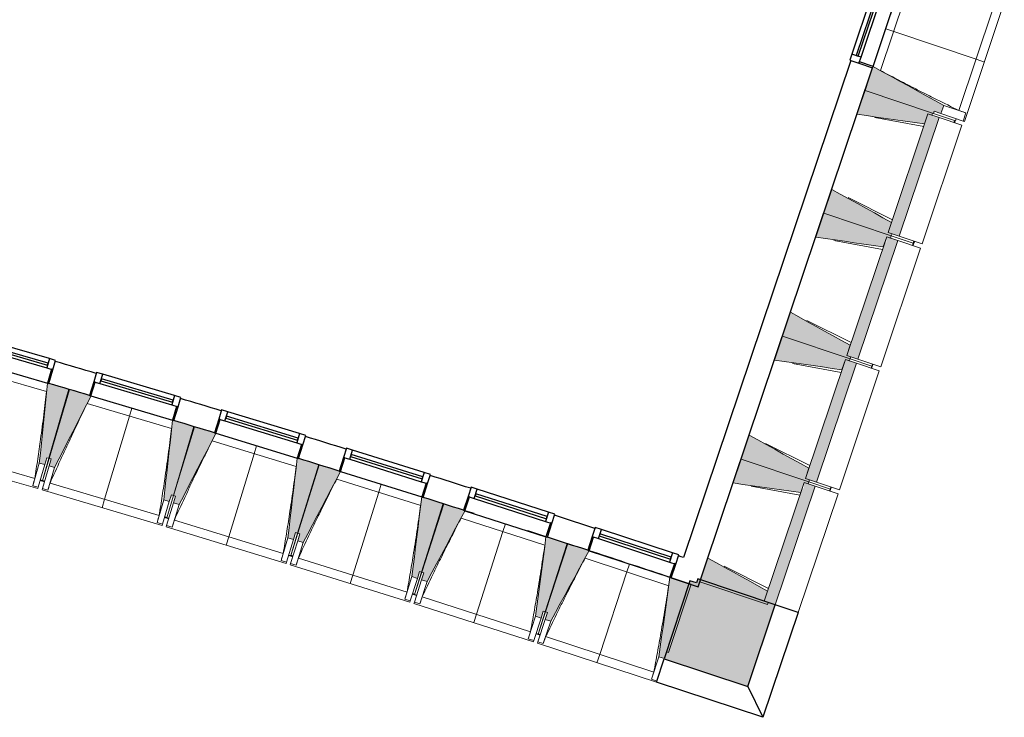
# Model space of a CAD drawing. Header units: millimetres. Extents: x -2845 to 74565, y -36590 to 13748.
# Tile 47 of 49: x 66911 to 73742, y -36590 to -31747. Entities that reach past the tile are written whole.
import ezdxf

# ---------------------------------------------------------------- set-up
doc = ezdxf.new("R2010")
doc.units = ezdxf.units.MM
for name, color, linetype, lineweight in [('A-FLOR', 7, 'Continuous', 25), ('A-GENM', 7, 'Continuous', 18), ('A-GLAZ', 7, 'Continuous', 25), ('A-WALL', 7, 'Continuous', 25), ('A-WALL-PATT', 7, 'Continuous', 25), ('I-WALL', 7, 'Continuous', 25), ('MUR', 7, 'Continuous', 25), ('S-BEAM', 7, 'Continuous', 18)]:
    doc.layers.add(name, color=color, linetype=linetype, lineweight=lineweight)

# ---------------------------------------------------------------- blocks, each defined once
blk = doc.blocks.new('20_MUR PREFA_01 - MODULE_01-3123087-2021_015_1111_DCE_1_50_N0 FINI_CFO_DIS')
at = {"layer": 'A-GENM'}
for p, q in [((0, 722.1), (0, 661.4)), ((0, 661.4), (0, 58.5)), ((0, 0.7), (0, 58.5))]:
    blk.add_line(p, q, dxfattribs=at)
blk = doc.blocks.new('20_MUR PREFA_01 - MODULE_01 B-3165811-2021_015_1111_DCE_1_50_N0 FINI_CFO_DIS')
at = {"layer": 'A-GENM'}
for p, q in [((0, 722.1), (0, 661.4)), ((0, 661.4), (0, 58.5)), ((0, 0.7), (0, 58.5))]:
    blk.add_line(p, q, dxfattribs=at)
blk = doc.blocks.new('Murs 2 - Murs 1-3190063-2021_015_1111_DCE_1_50_N0 FINI_CFO_DIS')
at = {"layer": 'A-WALL-PATT', "true_color": 0x787878}
blk.add_hatch(color=8, dxfattribs=at).paths.add_polyline_path([(18793.5, -36375.2), (18983.3, -35810), (18445.9, -35629.5), (18436.9, -35656.4), (18392.3, -35641.7), (18213.6, -36184.2), (18436.9, -36257.7)])
at = {"layer": 'A-WALL'}
for p, q in [((18392.3, -35641.7), (18213.6, -36184.2)), ((18436.9, -35656.4), (18392.3, -35641.7)), ((18445.9, -35629.5), (18436.9, -35656.4)), ((18983.3, -35810), (18445.9, -35629.5)), ((18793.5, -36375.2), (18983.3, -35810)), ((18213.6, -36184.2), (18793.5, -36375.2))]:
    blk.add_line(p, q, dxfattribs=at)
at = {"layer": 'MUR'}
for p, q in [((19142.3, -35863.4), (18983.3, -35810)), ((19142.3, -35863.4), (18898.3, -36589.9)), ((18160.1, -36346.8), (18213.6, -36184.2)), ((18898.3, -36589.9), (18160.1, -36346.8)), ((18793.5, -36375.2), (18898.3, -36589.9))]:
    blk.add_line(p, q, dxfattribs=at)
blk = doc.blocks.new('B02_DC_STR_rvt-1-2021_015_1111_DCE_1_50_N0 FINI_CFO_DIS')
at = {"layer": 'S-BEAM', "lineweight": 5, "true_color": 0x787878}
for points in [[(20133.6, -32398.8), (20152.7, -32341.9), (19662.4, -32071.7), (19606.6, -32237.6), (20081.5, -32397.1), (20086.2, -32382.9), (20128.9, -32397.2)], [(20019.8, -32470.7), (20043.5, -32400.2), (20070.8, -32409.3), (20075.5, -32395.1), (19606.6, -32237.6), (19550.9, -32403.5), (19952.8, -32461.1)], [(19843, -33250.6), (20120, -32425.8), (20043.5, -32400.2), (19766.5, -33224.9), (19830.2, -33246.3)], [(19789, -33248.3), (19793.8, -33234), (19766.5, -33224.9), (19790.2, -33154.3), (19375.8, -32924.9), (19320.1, -33090.8), (19766.5, -33240.7)], [(19733.2, -33323.9), (19756.9, -33253.3), (19784.2, -33262.5), (19789, -33248.3), (19320.1, -33090.8), (19264.3, -33256.6), (19666.3, -33314.3)], [(19556.4, -34103.7), (19833.4, -33279), (19756.9, -33253.3), (19755.2, -33295.1), (19742.9, -33295.1), (19479.9, -34078), (19507.2, -34087.2)], [(19502.4, -34101.4), (19507.2, -34087.2), (19479.9, -34078), (19503.6, -34007.5), (19089.2, -33778), (19033.5, -33943.9), (19479.9, -34093.9)], [(19446.7, -34177.1), (19470.4, -34106.5), (19497.6, -34115.6), (19502.4, -34101.4), (19033.5, -33943.9), (18977.8, -34109.8), (19432, -34174.9)], [(19269.8, -34956.9), (19546.9, -34132.2), (19470.4, -34106.5), (19193.4, -34931.2), (19232.8, -34944.4)], [(13916.4, -34835.6), (13930.4, -34787.6), (13944.8, -34791.8), (14083.7, -34312.7), (13944.5, -34272.3), (13944.3, -34273), (13934.7, -34270.5), (13878, -34824.5), (13899.3, -34830.6)], [(13984.3, -34855.7), (14236.5, -34358.9), (14226.9, -34356.1), (14226.9, -34355.3), (14088.2, -34314), (13945.9, -34792.1), (13960.3, -34796.4), (13946, -34844.3), (13960.3, -34848.5)], [(14779.8, -35092.6), (14794.1, -35044.7), (14808.5, -35048.9), (14950.8, -34570.9), (14811.9, -34529.5), (14811.7, -34530.2), (14802.2, -34527.6), (14741.5, -35081.2), (14752.3, -35084.4)], [(14847.6, -35113.2), (15103.3, -34618.2), (15093.7, -34615.3), (15093.7, -34614.5), (14955.4, -34572.3), (14809.6, -35049.3), (14823.9, -35053.7), (14809.6, -35101.6), (14823.9, -35105.9)], [(19215.9, -34954.6), (19220.6, -34940.4), (19193.4, -34931.2), (19217.1, -34860.6), (18802.7, -34631.2), (18746.9, -34797.1), (19193.4, -34947)], [(15641.3, -35355.7), (15656, -35307.9), (15670.3, -35312.3), (15816.1, -34835.3), (15677.5, -34792.9), (15677.3, -34793.6), (15667.7, -34790.9), (15603.1, -35344)], [(15709, -35376.8), (15968.2, -34883.7), (15958.7, -34880.7), (15958.7, -34880), (15820.6, -34836.7), (15671.4, -35312.6), (15685.7, -35317.1), (15670.8, -35364.8), (15685.7, -35369.5)], [(19160.1, -35030.2), (19183.8, -34959.6), (19211.1, -34968.8), (19215.9, -34954.6), (18746.9, -34797.1), (18691.2, -34963), (19133.3, -35026.4)], [(18983.3, -35810), (19260.3, -34985.3), (19183.8, -34959.6), (19182.1, -35001.4), (19169.8, -35001.4), (18906.8, -35784.4), (18934.1, -35793.5)], [(16501, -35625.1), (16515.9, -35577.4), (16530.2, -35581.8), (16679.4, -35105.9), (16541.2, -35062.5), (16541, -35063.2), (16531.4, -35060.4), (16462.8, -35613.1), (16488.6, -35621.2)], [(16568.4, -35646.6), (16831.2, -35155.4), (16821.7, -35152.3), (16821.7, -35151.6), (16684, -35107.3), (16531.4, -35582.2), (16545.6, -35586.8), (16530.3, -35634.4), (16545.6, -35639.3)], [(17358.6, -35900.6), (17373.9, -35853), (17388.2, -35857.6), (17540.8, -35382.7), (17402.9, -35338.4), (17402.6, -35339), (17393.1, -35336.1), (17320.5, -35888.3), (17347.8, -35897.1)], [(17425.9, -35922.6), (17692.2, -35433.3), (17682.8, -35430.1), (17682.8, -35429.4), (17545.3, -35384.2), (17389.3, -35857.9), (17403.6, -35862.6), (17387.9, -35910.1), (17403.6, -35915.3)], [(18929.3, -35807.7), (18934.1, -35793.5), (18906.8, -35784.4), (18930.5, -35713.8), (18516.1, -35484.3), (18460.4, -35650.2), (18906.8, -35800.2)], [(18214.3, -36182.2), (18229.9, -36134.8), (18244.2, -36139.4), (18400.2, -35665.7), (18262.5, -35620.4), (18262.3, -35621), (18252.8, -35618.1), (18176.3, -36169.7), (18205, -36179.2)]]:
    blk.add_hatch(color=8, dxfattribs=at).paths.add_polyline_path(points)
at = {"layer": 'A-FLOR'}
for p, q in [((20227.3, -32461.9), (20232.1, -32447.7)), ((19939.2, -33314.5), (19948.8, -33286.1)), ((19651.2, -34167.2), (19660.8, -34138.8)), ((13913.8, -34952.5), (13885, -34944.1)), ((13885, -34944.1), (13913.8, -34952.6)), ((13914, -34951.7), (13899.6, -34947.5)), ((19363.1, -35019.8), (19367.9, -35005.6)), ((19367.9, -35005.6), (19372.7, -34991.4)), ((14747.6, -35200.8), (14776.3, -35209.5)), ((14762.2, -35204.3), (14747.8, -35200)), ((15608.4, -35463.7), (15637, -35472.6)), ((15637.3, -35471.8), (15622.9, -35467.3)), ((16467.2, -35732.8), (16495.8, -35741.8)), ((16481.7, -35736.5), (16467.4, -35732)), ((17324.1, -36008), (17352.6, -36017.3)), ((17352.9, -36016.6), (17338.6, -36011.9))]:
    blk.add_line(p, q, dxfattribs=at)
at = {"layer": 'S-BEAM'}
for p, q in [((19663, -32072), (19838.2, -31550.4)), ((19896.2, -31559.2), (19714.5, -32100)), ((20257.6, -32376.9), (20496.2, -31666.4)), ((20295.9, -32453.3), (20572.9, -31628.6)), ((19659.2, -32081.2), (19606.6, -32237.6)), ((19606.6, -32237.6), (19550.9, -32403.5)), ((19606.6, -32237.6), (20081.5, -32397.1)), ((20075.5, -32395.1), (19606.6, -32237.6)), ((20133.6, -32398.8), (20152.7, -32341.9)), ((20306.4, -32393.5), (20152.7, -32341.9)), ((20013.6, -32489.2), (19675.6, -32426.6)), ((20043.5, -32400.2), (19766.5, -33224.9)), ((19843, -33250.6), (20120, -32425.8)), ((20019.8, -32470.7), (20043.5, -32400.2)), ((20043.5, -32400.2), (20070.8, -32409.3)), ((20120, -32425.8), (20043.5, -32400.2)), ((20070.8, -32409.3), (20075.5, -32395.1)), ((20081.5, -32397.1), (20086.2, -32382.9)), ((20235.1, -32448.7), (20081.5, -32397.1)), ((20086.2, -32382.9), (20133.6, -32398.8)), ((20120, -32425.8), (20279, -32479.2)), ((20287.3, -32450.4), (20133.6, -32398.8)), ((20227.5, -32446.1), (20222.8, -32460.4)), ((20235.1, -32448.7), (20239.9, -32434.5)), ((20306.4, -32393.5), (20287.3, -32450.4)), ((20306.2, -32393.4), (20306.4, -32393.5)), ((20002, -33304), (20279, -32479.2)), ((20295.9, -32453.3), (20287.3, -32450.4)), ((19375.8, -32924.9), (19320.1, -33090.8)), ((19489.2, -32981.7), (19796.4, -33135.9)), ((19320.1, -33090.8), (19264.3, -33256.6)), ((19320.1, -33090.8), (19789, -33248.3)), ((19789, -33248.3), (19320.1, -33090.8)), ((19766.5, -33224.9), (19790.2, -33154.3)), ((19756.9, -33253.3), (19479.9, -34078)), ((19733.2, -33323.9), (19756.9, -33253.3)), ((19756.9, -33253.3), (19784.2, -33262.5)), ((19833.4, -33279), (19756.9, -33253.3)), ((19793.8, -33234), (19766.5, -33224.9)), ((19766.5, -33224.9), (19843, -33250.6)), ((19784.2, -33262.5), (19789, -33248.3)), ((19789, -33248.3), (19793.8, -33234)), ((19941, -33299.3), (19789, -33248.3)), ((19789, -33248.3), (19941, -33299.3)), ((20002, -33304), (19843, -33250.6)), ((19727, -33342.3), (19389.1, -33279.7)), ((19556.4, -34103.7), (19833.4, -33279)), ((19715.4, -34157.1), (19992.4, -33332.4)), ((19833.4, -33279), (19992.4, -33332.4)), ((19941, -33299.3), (19936.2, -33313.5)), ((19945.8, -33285.1), (19941, -33299.3)), ((19089.2, -33778), (19033.5, -33943.9)), ((19202.6, -33834.9), (19509.8, -33989)), ((19033.5, -33943.9), (18977.8, -34109.8)), ((19033.5, -33943.9), (19502.4, -34101.4)), ((19502.4, -34101.4), (19033.5, -33943.9)), ((19479.9, -34078), (19503.6, -34007.5)), ((19507.2, -34087.2), (19479.9, -34078)), ((19479.9, -34078), (19556.4, -34103.7)), ((19502.4, -34101.4), (19507.2, -34087.2)), ((19440.5, -34195.5), (19102.5, -34132.9)), ((19470.4, -34106.5), (19193.4, -34931.2)), ((19269.8, -34956.9), (19546.9, -34132.2)), ((19446.7, -34177.1), (19470.4, -34106.5)), ((19470.4, -34106.5), (19497.6, -34115.6)), ((19546.9, -34132.2), (19470.4, -34106.5)), ((19497.6, -34115.6), (19502.4, -34101.4)), ((19654.4, -34152.5), (19502.4, -34101.4)), ((19502.4, -34101.4), (19654.4, -34152.5)), ((19546.9, -34132.2), (19705.8, -34185.6)), ((19715.4, -34157.1), (19556.4, -34103.7)), ((19654.4, -34152.5), (19649.6, -34166.7)), ((19659.2, -34138.2), (19654.4, -34152.5)), ((13928.3, -34328.6), (13342, -34158.6)), ((19428.8, -35010.3), (19705.8, -34185.6)), ((14083.7, -34312.7), (13944.4, -34272.3)), ((13944.8, -34791.8), (14083.7, -34312.7)), ((14088.2, -34314), (13945.9, -34792.1)), ((14227.1, -34355.4), (14088.2, -34314)), ((14795.4, -34585.6), (14210.3, -34411.4)), ((14950.8, -34570.9), (14811.9, -34529.5)), ((14808.5, -35048.9), (14950.8, -34570.9)), ((14955.4, -34572.3), (14809.6, -35049.3)), ((15093.9, -34614.6), (14955.4, -34572.3)), ((18802.7, -34631.2), (18746.9, -34797.1)), ((15660.6, -34848.9), (15076.7, -34670.5)), ((18916, -34688.1), (19223.3, -34842.2)), ((13032.6, -34759.7), (13868.2, -35002)), ((13088.1, -34712.7), (13846.4, -34932.6)), ((13878, -34824.5), (13832.3, -34982.2)), ((13916.4, -34835.6), (13870.7, -34993.3)), ((13878, -34824.5), (13916.4, -34835.6)), ((13944.8, -34791.8), (13899.6, -34947.4)), ((13899.6, -34947.5), (13945.9, -34792.1)), ((13916.4, -34835.6), (13930.4, -34787.6)), ((13930.4, -34787.6), (13944.8, -34791.8)), ((13945.9, -34792.1), (13960.3, -34796.4)), ((13960.3, -34796.4), (13946, -34844.3)), ((15670.3, -35312.3), (15816.1, -34835.3)), ((15820.6, -34836.7), (15671.4, -35312.6)), ((15816.1, -34835.3), (15677.4, -34792.9)), ((15958.9, -34880), (15820.6, -34836.7)), ((18746.9, -34797.1), (18691.2, -34963)), ((18746.9, -34797.1), (19215.9, -34954.6)), ((19215.9, -34954.6), (18746.9, -34797.1)), ((13899.1, -35001.7), (13946, -34844.3)), ((13937.5, -35013.1), (13984.3, -34855.7)), ((13946, -34844.3), (13984.3, -34855.7)), ((19193.4, -34931.2), (19217.1, -34860.6)), ((13884.6, -34945.3), (13899, -34949.5)), ((13899, -34949.5), (13899.4, -34948.3)), ((13899.4, -34948.3), (13899, -34949.5)), ((13899, -34949.5), (13913.4, -34953.8)), ((13952.4, -34963.7), (14709.1, -35189)), ((16523.8, -35118.4), (15941.3, -34935.8)), ((19183.8, -34959.6), (18906.8, -35784.4)), ((19160.1, -35030.2), (19183.8, -34959.6)), ((19183.8, -34959.6), (19211.1, -34968.8)), ((19260.3, -34985.3), (19183.8, -34959.6)), ((19220.6, -34940.4), (19193.4, -34931.2)), ((19193.4, -34931.2), (19269.8, -34956.9)), ((19211.1, -34968.8), (19215.9, -34954.6)), ((19215.9, -34954.6), (19220.6, -34940.4)), ((19367.9, -35005.6), (19215.9, -34954.6)), ((19215.9, -34954.6), (19367.9, -35005.6)), ((19428.8, -35010.3), (19269.8, -34956.9)), ((13832.3, -34982.2), (13832.3, -34981.9)), ((13870.7, -34993.3), (13832.3, -34982.2)), ((13870.7, -34993.3), (13868.2, -35002)), ((13896.6, -35010.3), (13899.1, -35001.7)), ((13896.6, -35010.3), (14730.4, -35258.6)), ((13937.5, -35013.1), (13899.1, -35001.7)), ((13937.6, -35012.9), (13937.5, -35013.1)), ((19153.9, -35048.7), (18816, -34986.1)), ((18983.3, -35810), (19260.3, -34985.3)), ((19142.3, -35863.4), (19419.3, -35038.7)), ((19260.3, -34985.3), (19419.3, -35038.7)), ((19367.9, -35005.6), (19363.1, -35019.8)), ((19372.6, -34991.4), (19367.9, -35005.6)), ((14741.5, -35081.2), (14694.6, -35238.5)), ((14779.8, -35092.6), (14733, -35249.9)), ((14741.5, -35081.2), (14779.8, -35092.6)), ((14761.3, -35258.5), (14809.3, -35101.5)), ((14808.5, -35048.9), (14762.2, -35204.3)), ((14762.2, -35204.3), (14809.6, -35049.3)), ((14779.8, -35092.6), (14794.1, -35044.7)), ((14794.1, -35044.7), (14808.5, -35048.9)), ((14823.9, -35053.7), (14809.3, -35101.5)), ((14809.3, -35101.5), (14847.6, -35113.2)), ((14809.6, -35049.3), (14823.9, -35053.7)), ((16530.2, -35581.8), (16679.4, -35105.9)), ((16684, -35107.3), (16531.4, -35582.2)), ((16679.4, -35105.9), (16541.1, -35062.5)), ((16821.9, -35151.7), (16684, -35107.3)), ((14799.6, -35270.2), (14847.6, -35113.2)), ((14694.6, -35238.5), (14694.7, -35238.3)), ((14733, -35249.9), (14694.6, -35238.5)), ((14747.2, -35202), (14761.6, -35206.3)), ((14761.6, -35206.3), (14762, -35205.2)), ((14762, -35205.2), (14761.6, -35206.3)), ((14761.6, -35206.3), (14776, -35210.7)), ((14814.9, -35220.9), (15570, -35451.7)), ((17385.1, -35394.1), (16803.9, -35207.3)), ((14733, -35249.9), (14730.4, -35258.6)), ((14758.7, -35267.2), (14761.3, -35258.5)), ((14758.7, -35267.2), (15590.7, -35521.4)), ((14799.6, -35270.2), (14761.3, -35258.5)), ((14799.7, -35270), (14799.6, -35270.2)), ((15670.3, -35312.3), (15622.9, -35467.3)), ((15622.9, -35467.3), (15671.4, -35312.6)), ((15641.3, -35355.7), (15656, -35307.9)), ((15656, -35307.9), (15670.3, -35312.3)), ((15671.4, -35312.6), (15685.7, -35317.1)), ((15603.1, -35344), (15555.1, -35501.1)), ((15641.3, -35355.7), (15593.4, -35512.8)), ((15603.1, -35344), (15641.3, -35355.7)), ((15621.7, -35521.5), (15670.8, -35364.8)), ((15659.8, -35533.5), (15709, -35376.8)), ((15685.7, -35317.1), (15670.8, -35364.8)), ((15670.8, -35364.8), (15709, -35376.8)), ((17388.2, -35857.6), (17540.8, -35382.7)), ((17545.3, -35384.2), (17389.3, -35857.9)), ((17540.8, -35382.7), (17402.8, -35338.3)), ((17683, -35429.5), (17545.3, -35384.2)), ((15555.1, -35501.1), (15555.1, -35500.8)), ((15593.4, -35512.8), (15555.1, -35501.1)), ((15593.4, -35512.8), (15590.7, -35521.4)), ((15608, -35465), (15622.3, -35469.3)), ((15619, -35530.2), (15621.7, -35521.5)), ((15659.8, -35533.5), (15621.7, -35521.5)), ((15622.3, -35469.3), (15622.7, -35468.1)), ((15622.7, -35468.1), (15622.3, -35469.3)), ((15622.3, -35469.3), (15636.6, -35473.8)), ((15675.5, -35484.4), (16428.9, -35720.5)), ((18244.4, -35676), (17664.5, -35485)), ((18516.1, -35484.3), (18460.4, -35650.2)), ((15619, -35530.2), (16449.1, -35790.4)), ((15660, -35533.3), (15659.8, -35533.5)), ((16530.2, -35581.8), (16481.7, -35736.5)), ((16481.8, -35736.5), (16531.4, -35582.2)), ((16501, -35625.1), (16515.9, -35577.4)), ((16515.9, -35577.4), (16530.2, -35581.8)), ((16545.6, -35586.8), (16530.3, -35634.4)), ((16531.4, -35582.2), (16545.6, -35586.8)), ((18629.5, -35541.2), (18936.7, -35695.3)), ((16462.8, -35613.1), (16413.7, -35769.8)), ((16501, -35625.1), (16451.8, -35781.8)), ((16462.8, -35613.1), (16501, -35625.1)), ((16480.1, -35790.7), (16530.3, -35634.4)), ((16518.2, -35803), (16568.4, -35646.6)), ((16530.3, -35634.4), (16568.4, -35646.6)), ((18400.2, -35665.7), (18262.5, -35620.3)), ((18460.4, -35650.2), (18929.3, -35807.7)), ((18244.2, -36139.4), (18400.2, -35665.7)), ((18906.8, -35784.4), (18930.5, -35713.8)), ((16413.7, -35769.8), (16413.7, -35769.5)), ((16451.8, -35781.8), (16413.7, -35769.8)), ((16451.8, -35781.8), (16449.1, -35790.4)), ((16466.8, -35734), (16481.1, -35738.5)), ((16477.3, -35799.3), (16480.1, -35790.7)), ((16518.2, -35803), (16480.1, -35790.7)), ((16481.1, -35738.5), (16481.5, -35737.3)), ((16481.5, -35737.3), (16481.1, -35738.5)), ((16481.1, -35738.5), (16495.4, -35743.1)), ((16534.2, -35753.9), (17285.8, -35995.5)), ((18934.1, -35793.5), (18906.8, -35784.4)), ((18906.8, -35784.4), (18983.3, -35810)), ((18929.3, -35807.7), (18934.1, -35793.5)), ((16477.3, -35799.3), (17305.6, -36065.5)), ((16518.3, -35802.7), (16518.2, -35803)), ((17388.2, -35857.6), (17338.6, -36011.9)), ((17338.6, -36011.9), (17389.3, -35857.9)), ((17358.6, -35900.6), (17373.9, -35853)), ((17373.9, -35853), (17388.2, -35857.6)), ((17403.6, -35862.6), (17387.9, -35910.1)), ((17389.3, -35857.9), (17403.6, -35862.6)), ((19142.3, -35863.4), (18983.3, -35810)), ((17320.5, -35888.3), (17270.3, -36044.7)), ((17358.6, -35900.6), (17308.4, -36056.9)), ((17320.5, -35888.3), (17358.6, -35900.6)), ((17336.6, -36066.1), (17387.9, -35910.1)), ((17374.6, -36078.6), (17425.9, -35922.6)), ((17387.9, -35910.1), (17425.9, -35922.6)), ((17270.3, -36044.7), (17270.3, -36044.4)), ((17308.4, -36056.9), (17270.3, -36044.7)), ((17308.4, -36056.9), (17305.6, -36065.5)), ((17323.7, -36009.3), (17338, -36013.9)), ((17333.7, -36074.7), (17336.6, -36066.1)), ((17374.6, -36078.6), (17336.6, -36066.1)), ((17338, -36013.9), (17338.4, -36012.6)), ((17338.4, -36012.6), (17338, -36013.9)), ((17338, -36013.9), (17352.2, -36018.6)), ((17390.9, -36029.7), (18140.8, -36276.6)), ((17333.7, -36074.7), (18160.1, -36346.8)), ((17374.7, -36078.4), (17374.6, -36078.6)), ((18214.3, -36182.2), (18229.9, -36134.8)), ((18229.9, -36134.8), (18244.2, -36139.4)), ((18176.3, -36169.7), (18124.9, -36325.7)), ((18176.3, -36169.7), (18214.3, -36182.2)), ((18124.9, -36325.7), (18125, -36325.4)), ((18162.9, -36338.2), (18124.9, -36325.7))]:
    blk.add_line(p, q, dxfattribs=at)
at = {"layer": 'S-BEAM', "flags": 128}
for points in [[(20152.7, -32341.9), (20091.4, -32308.1), (20030.1, -32274.4), (19968.8, -32240.6), (19907.5, -32206.8), (19846.3, -32173), (19785, -32139.3), (19723.7, -32105.5), (19662.4, -32071.7)], [(20257.6, -32376.9), (20267.3, -32380.2), (20277, -32383.5), (20286.7, -32386.8), (20296.5, -32390.1), (20306.2, -32393.4)], [(19550.9, -32403.5), (19617.9, -32413.1), (19684.9, -32422.7), (19751.9, -32432.3), (19818.9, -32441.9), (19885.8, -32451.5), (19952.8, -32461.1), (20019.8, -32470.7)], [(19790.2, -33154.3), (19731, -33121.5), (19671.8, -33088.7), (19612.6, -33056), (19553.4, -33023.2), (19494.2, -32990.4), (19435, -32957.6), (19375.8, -32924.9)], [(19264.3, -33256.6), (19331.3, -33266.3), (19398.3, -33275.9), (19465.3, -33285.5), (19532.3, -33295.1), (19599.3, -33304.7), (19666.3, -33314.3), (19733.2, -33323.9)], [(19503.6, -34007.5), (19444.4, -33974.7), (19385.2, -33941.9), (19326, -33909.1), (19266.8, -33876.3), (19207.6, -33843.6), (19148.4, -33810.8), (19089.2, -33778)], [(18977.8, -34109.8), (19044.8, -34119.4), (19111.8, -34129), (19178.7, -34138.6), (19245.7, -34148.2), (19312.7, -34157.8), (19379.7, -34167.5), (19446.7, -34177.1)], [(13934.8, -34269.5), (13927.7, -34338.9), (13920.6, -34408.3), (13913.5, -34477.6), (13906.4, -34547), (13899.3, -34616.4), (13892.2, -34685.7), (13885.1, -34755.1), (13878, -34824.5)], [(13984.3, -34855.7), (14015.9, -34793.5), (14047.5, -34731.4), (14079, -34669.2), (14110.6, -34607), (14142.1, -34544.8), (14173.7, -34482.6), (14205.2, -34420.5), (14236.8, -34358.3)], [(14802.3, -34526.6), (14794.7, -34596), (14787.1, -34665.3), (14779.5, -34734.6), (14771.9, -34803.9), (14764.3, -34873.2), (14756.7, -34942.5), (14749.1, -35011.8), (14741.5, -35081.2)], [(14847.6, -35113.2), (14879.6, -35051.2), (14911.6, -34989.3), (14943.6, -34927.3), (14975.6, -34865.4), (15007.6, -34803.4), (15039.6, -34741.5), (15071.6, -34679.5), (15103.6, -34617.6)], [(19217.1, -34860.6), (19157.9, -34827.8), (19098.7, -34795.1), (19039.5, -34762.3), (18980.3, -34729.5), (18921.1, -34696.7), (18861.9, -34664), (18802.7, -34631.2)], [(15667.8, -34790), (15659.8, -34859.2), (15651.7, -34928.5), (15643.6, -34997.8), (15635.5, -35067), (15627.4, -35136.3), (15619.3, -35205.5), (15611.2, -35274.8), (15603.1, -35344)], [(15709, -35376.8), (15741.4, -35315.1), (15773.9, -35253.4), (15806.3, -35191.6), (15838.7, -35129.9), (15871.2, -35068.2), (15903.6, -35006.5), (15936.1, -34944.8), (15968.5, -34883.1)], [(13832.3, -34981.9), (13835.1, -34972.1), (13838, -34962.2), (13840.8, -34952.3), (13843.6, -34942.4), (13846.4, -34932.6)], [(13952.4, -34963.7), (13949.5, -34973.6), (13946.5, -34983.4), (13943.5, -34993.2), (13940.6, -35003), (13937.6, -35012.9)], [(18691.2, -34963), (18758.2, -34972.6), (18825.2, -34982.2), (18892.2, -34991.8), (18959.2, -35001.4), (19026.1, -35011), (19093.1, -35020.6), (19160.1, -35030.2)], [(16531.5, -35059.5), (16522.9, -35128.7), (16514.3, -35197.9), (16505.7, -35267.1), (16497.2, -35336.3), (16488.6, -35405.5), (16480, -35474.7), (16471.4, -35543.9), (16462.8, -35613.1)], [(16568.4, -35646.6), (16601.3, -35585.2), (16634.2, -35523.7), (16667.1, -35462.2), (16700, -35400.7), (16732.9, -35339.2), (16765.8, -35277.7), (16798.6, -35216.2), (16831.5, -35154.8)], [(14694.7, -35238.3), (14697.6, -35228.4), (14700.5, -35218.6), (14703.3, -35208.7), (14706.2, -35198.9), (14709.1, -35189)], [(14814.9, -35220.9), (14811.9, -35230.7), (14808.8, -35240.6), (14805.8, -35250.4), (14802.7, -35260.2), (14799.7, -35270)], [(17393.2, -35335.3), (17384.2, -35404.4), (17375.1, -35473.5), (17366, -35542.7), (17356.9, -35611.8), (17347.8, -35680.9), (17338.7, -35750.1), (17329.6, -35819.2), (17320.5, -35888.3)], [(15555.1, -35500.8), (15558.1, -35491), (15561.1, -35481.2), (15564, -35471.3), (15567, -35461.5), (15570, -35451.7)], [(17425.9, -35922.6), (17459.2, -35861.4), (17492.6, -35800.1), (17525.9, -35738.9), (17559.2, -35677.6), (17592.6, -35616.4), (17625.9, -35555.1), (17659.2, -35493.9), (17692.6, -35432.7)], [(15675.5, -35484.4), (15672.4, -35494.1), (15669.3, -35503.9), (15666.2, -35513.7), (15663.1, -35523.5), (15660, -35533.3)], [(18930.5, -35713.8), (18871.3, -35681), (18812.1, -35648.2), (18752.9, -35615.4), (18693.7, -35582.7), (18634.5, -35549.9), (18575.3, -35517.1), (18516.1, -35484.3)], [(18253, -35617.2), (18243.4, -35686.3), (18233.8, -35755.3), (18224.2, -35824.4), (18214.6, -35893.5), (18205, -35962.5), (18195.4, -36031.6), (18185.9, -36100.7), (18176.3, -36169.7)], [(16413.7, -35769.5), (16416.8, -35759.7), (16419.8, -35749.9), (16422.8, -35740.1), (16425.8, -35730.3), (16428.9, -35720.5)], [(16534.2, -35753.9), (16531, -35763.7), (16527.8, -35773.5), (16524.6, -35783.2), (16521.5, -35793), (16518.3, -35802.7)], [(17270.3, -36044.4), (17273.4, -36034.6), (17276.5, -36024.9), (17279.6, -36015.1), (17282.7, -36005.3), (17285.8, -35995.5)], [(17390.9, -36029.7), (17387.7, -36039.4), (17384.4, -36049.2), (17381.2, -36058.9), (17377.9, -36068.6), (17374.7, -36078.4)], [(18125, -36325.4), (18128.1, -36315.7), (18131.3, -36305.9), (18134.5, -36296.2), (18137.6, -36286.4), (18140.8, -36276.6)]]:
    blk.add_lwpolyline(points, dxfattribs=at)
at = {"layer": 'S-BEAM'}
for points, knots in [([(19714.6, -32099.9), (19751.8, -32119.9), (19809.4, -32150.5), (19887.7, -32191.4), (19954.2, -32225.6), (20025.9, -32262.1), (20128.7, -32313.7), (20205.9, -32351.7), (20257.6, -32376.9)], [0.0183438, 0.0183438, 0.0183438, 0.0183438, 0.2222222, 0.3333333, 0.4444444, 0.5833333, 0.7222222, 1, 1, 1, 1]), ([(13846.4, -34932.6), (13853.5, -34887.2), (13863.7, -34819), (13876.9, -34728.1), (13887.3, -34654), (13898.1, -34574.3), (13909.1, -34488.7), (13919.2, -34406.7), (13925.4, -34353.3), (13928.2, -34328.5)], [0, 0, 0, 0, 0.2222222, 0.3333333, 0.4444444, 0.5833333, 0.7222222, 0.8611111, 0.9816328, 0.9816328, 0.9816328, 0.9816328]), ([(14210.4, -34411.4), (14191.7, -34449.3), (14163.1, -34508), (14125, -34587.7), (14093.1, -34655.2), (14059.1, -34728.2), (14011.1, -34832.7), (13975.8, -34911.2), (13952.4, -34963.7)], [0.0183454, 0.0183454, 0.0183454, 0.0183454, 0.2222222, 0.3333333, 0.4444444, 0.5833333, 0.7222222, 1, 1, 1, 1]), ([(14709.1, -35189), (14716.5, -35143.7), (14727.2, -35075.6), (14741.1, -34984.7), (14752, -34910.8), (14763.3, -34831.1), (14775, -34745.6), (14785.7, -34663.7), (14792.3, -34610.4), (14795.3, -34585.6)], [0, 0, 0, 0, 0.2222222, 0.3333333, 0.4444444, 0.5833333, 0.7222222, 0.8611111, 0.9816328, 0.9816328, 0.9816328, 0.9816328]), ([(15076.8, -34670.5), (15057.9, -34708.3), (15028.8, -34766.7), (14990.2, -34846.1), (14957.8, -34913.5), (14923.2, -34986.2), (14874.5, -35090.3), (14838.6, -35168.6), (14814.9, -35220.9)], [0.0183454, 0.0183454, 0.0183454, 0.0183454, 0.2222222, 0.3333333, 0.4444444, 0.5833333, 0.7222222, 1, 1, 1, 1]), ([(15570, -35451.7), (15577.6, -35406.4), (15588.9, -35338.4), (15603.4, -35247.6), (15614.8, -35173.7), (15626.7, -35094.1), (15639, -35008.7), (15650.3, -34926.9), (15657.3, -34873.6), (15660.4, -34848.9)], [0, 0, 0, 0, 0.2222222, 0.3333333, 0.4444444, 0.5833333, 0.7222222, 0.8611111, 0.9816328, 0.9816328, 0.9816328, 0.9816328]), ([(15941.4, -34935.8), (15922.1, -34973.4), (15892.7, -35031.7), (15853.4, -35110.8), (15820.6, -35177.9), (15785.5, -35250.4), (15736, -35354.2), (15699.6, -35432.2), (15675.5, -35484.4)], [0.0183454, 0.0183454, 0.0183454, 0.0183454, 0.2222222, 0.3333333, 0.4444444, 0.5833333, 0.7222222, 1, 1, 1, 1]), ([(16428.9, -35720.5), (16436.9, -35675.2), (16448.6, -35607.3), (16463.7, -35516.7), (16475.7, -35442.9), (16488.2, -35363.4), (16501.1, -35278.1), (16513, -35196.4), (16520.3, -35143.1), (16523.7, -35118.4)], [0, 0, 0, 0, 0.2222222, 0.3333333, 0.4444444, 0.5833333, 0.7222222, 0.8611111, 0.9816328, 0.9816328, 0.9816328, 0.9816328]), ([(16804, -35207.3), (16784.5, -35244.8), (16754.6, -35302.8), (16714.8, -35381.7), (16681.4, -35448.5), (16645.9, -35520.8), (16595.7, -35624.2), (16558.6, -35701.9), (16534.2, -35753.9)], [0.0183454, 0.0183454, 0.0183454, 0.0183454, 0.2222222, 0.3333333, 0.4444444, 0.5833333, 0.7222222, 1, 1, 1, 1]), ([(17285.8, -35995.5), (17294.2, -35950.3), (17306.4, -35882.5), (17322.2, -35791.9), (17334.7, -35718.2), (17347.8, -35638.8), (17361.3, -35553.6), (17373.7, -35472), (17381.5, -35418.8), (17385, -35394)], [0, 0, 0, 0, 0.2222222, 0.3333333, 0.4444444, 0.5833333, 0.7222222, 0.8611111, 0.9816328, 0.9816328, 0.9816328, 0.9816328]), ([(17664.6, -35485), (17644.9, -35522.4), (17614.6, -35580.2), (17574.2, -35658.7), (17540.4, -35725.4), (17504.3, -35797.3), (17453.3, -35900.4), (17415.7, -35977.9), (17390.9, -36029.7)], [0.0183454, 0.0183454, 0.0183454, 0.0183454, 0.2222222, 0.3333333, 0.4444444, 0.5833333, 0.7222222, 1, 1, 1, 1]), ([(18140.8, -36276.6), (18149.5, -36231.5), (18162.2, -36163.8), (18178.6, -36073.3), (18191.7, -35999.7), (18205.3, -35920.4), (18219.4, -35835.3), (18232.4, -35753.8), (18240.6, -35700.6), (18244.3, -35675.9)], [0, 0, 0, 0, 0.2222222, 0.3333333, 0.4444444, 0.5833333, 0.7222222, 0.8611111, 0.9816328, 0.9816328, 0.9816328, 0.9816328])]:
    blk.add_open_spline(points, degree=3, knots=knots, dxfattribs=at)
at = {"layer": 'MUR', "color": 5, "lineweight": 25, "true_color": 0x0000ff}
blk.add_blockref('Murs 2 - Murs 1-3190063-2021_015_1111_DCE_1_50_N0 FINI_CFO_DIS', (0, 0), dxfattribs=at)
at = {"layer": 'S-BEAM', "color": 5, "lineweight": 25, "true_color": 0x0000ff}
for name, p, rotation in [('20_MUR PREFA_01 - MODULE_01-3123087-2021_015_1111_DCE_1_50_N0 FINI_CFO_DIS', (19749.9, -31811), 251.4335275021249), ('20_MUR PREFA_01 - MODULE_01 B-3165811-2021_015_1111_DCE_1_50_N0 FINI_CFO_DIS', (14519.5, -34442.5), 163.4189238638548), ('20_MUR PREFA_01 - MODULE_01 B-3165811-2021_015_1111_DCE_1_50_N0 FINI_CFO_DIS', (15385.7, -34703.8), 163.0072891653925), ('20_MUR PREFA_01 - MODULE_01 B-3165811-2021_015_1111_DCE_1_50_N0 FINI_CFO_DIS', (16250, -34971.3), 162.5956544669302), ('20_MUR PREFA_01 - MODULE_01 B-3165811-2021_015_1111_DCE_1_50_N0 FINI_CFO_DIS', (17112.4, -35245), 162.1840197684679), ('20_MUR PREFA_01 - MODULE_01 B-3165811-2021_015_1111_DCE_1_50_N0 FINI_CFO_DIS', (17972.8, -35524.9), 161.7723850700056)]:
    blk.add_blockref(name, p, dxfattribs=dict(at, rotation=rotation))
blk = doc.blocks.new('XXX_VIDE FENETRE - 590-389517-2021_015_1111_DCE_1_50_N0 FINI_CFO_DIS')
at = {"layer": 'A-GLAZ'}
for p, q in [((-305.1, 0), (-305.1, -100)), ((-295.1, 0), (-305.1, 0)), ((295.1, 0), (-295.1, 0)), ((-295.1, -100), (-295.1, 0)), ((305.1, 0), (295.1, 0)), ((295.1, 0), (295.1, -100)), ((305.1, -100), (305.1, 0)), ((-305.1, -100), (-295.1, -100)), ((-260.1, -100), (-305.1, -100)), ((-305.1, -100), (-305.1, -167.5)), ((-260.1, -167.5), (-260.1, -100)), ((260.1, -100), (-260.1, -100)), ((260.1, -100), (260.1, -167.5)), ((305.1, -100), (260.1, -100)), ((295.1, -100), (305.1, -100)), ((305.1, -167.5), (305.1, -100)), ((-305.1, -167.5), (-260.1, -167.5)), ((-260.1, -167.5), (260.1, -167.5)), ((260.1, -167.5), (305.1, -167.5))]:
    blk.add_line(p, q, dxfattribs=at)
at = {"layer": 'A-GLAZ', "color": 173, "true_color": 0x5c63b1}
for p, q in [((260.1, -120), (-260.1, -120)), ((-260.1, -120), (-260.1, -135)), ((-260.1, -135), (260.1, -135)), ((260.1, -135), (260.1, -120))]:
    blk.add_line(p, q, dxfattribs=at)
blk = doc.blocks.new('XXX_VIDE FENETRE - 550-377501-2021_015_1111_DCE_1_50_N0 FINI_CFO_DIS')
at = {"layer": 'A-GLAZ'}
for p, q in [((-285, 0), (-285, -100)), ((-275, 0), (-285, 0)), ((275, 0), (-275, 0)), ((-275, -100), (-275, 0)), ((285, 0), (275, 0)), ((275, 0), (275, -100)), ((285, -100), (285, 0)), ((-285, -100), (-275, -100)), ((-240, -100), (-285, -100)), ((-285, -100), (-285, -167.5)), ((-240, -167.5), (-240, -100)), ((240, -100), (-240, -100)), ((240, -100), (240, -167.5)), ((285, -100), (240, -100)), ((275, -100), (285, -100)), ((285, -167.5), (285, -100)), ((-285, -167.5), (-240, -167.5)), ((-240, -167.5), (240, -167.5)), ((240, -167.5), (285, -167.5))]:
    blk.add_line(p, q, dxfattribs=at)
at = {"layer": 'A-GLAZ', "color": 173, "true_color": 0x5c63b1}
for p, q in [((240, -120), (-240, -120)), ((-240, -120), (-240, -135)), ((-240, -135), (240, -135)), ((240, -135), (240, -120))]:
    blk.add_line(p, q, dxfattribs=at)
blk = doc.blocks.new('B02_ARC_rvt-1-2021_015_1111_DCE_1_50_N0 FINI_CFO_DIS')
at = {"layer": 'A-FLOR'}
for p, q in [((14083.5, -34313.3), (14088, -34314.7)), ((14950.6, -34571.7), (14955.1, -34573)), ((15815.8, -34836.2), (15820.3, -34837.6)), ((16679.1, -35107), (16683.6, -35108.4)), ((17540.5, -35384), (17544.9, -35385.5))]:
    blk.add_line(p, q, dxfattribs=at)
at = {"layer": 'I-WALL'}
for p, q in [((19507.5, -32030.2), (18348.3, -35481.4)), ((18500.1, -35532), (19659.2, -32081.2)), ((18449.1, -35683.7), (18500.1, -35532)), ((18262.2, -35621.4), (18449.1, -35683.7))]:
    blk.add_line(p, q, dxfattribs=at)
at = {"layer": 'I-WALL', "flags": 128}
blk.add_lwpolyline([(18348.3, -35481.4), (18330.3, -35475.4), (18312.3, -35469.4)], dxfattribs=at)
at = {"layer": 'I-WALL'}
for radius, start, end in [(125924.8, 73.547401, 73.681949), (125764.8, 73.547564, 73.681759), (125924.8, 73.135212, 73.26976), (125764.8, 73.135375, 73.26957), (125924.8, 72.723025, 72.857571), (125764.8, 72.723187, 72.857381), (125924.8, 72.310837, 72.445383), (125764.8, 72.310999, 72.44519), (125924.8, 71.898651, 72.033196), (125764.8, 71.898811, 72.033004)]:
    blk.add_arc((-21392, -154971), radius, start, end, dxfattribs=at)
at = {"layer": 'MUR'}
for p, q in [((16893.9, -35175.4), (16831.2, -35155.4)), ((17393.1, -35336.1), (17266.1, -35295))]:
    blk.add_line(p, q, dxfattribs=at)
for start, end in [(71.776299, 71.894288), (71.625329, 71.74838)]:
    blk.add_arc((-21392, -154971), 125764.8, start, end, dxfattribs=at)
at = {"layer": 'A-GLAZ', "lineweight": 18}
for name, p, rotation in [('XXX_VIDE FENETRE - 550-377501-2021_015_1111_DCE_1_50_N0 FINI_CFO_DIS', (19749.9, -31811), 251.4335275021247), ('XXX_VIDE FENETRE - 590-389517-2021_015_1111_DCE_1_50_N0 FINI_CFO_DIS', (13651.3, -34188), 163.8305585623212), ('XXX_VIDE FENETRE - 590-389517-2021_015_1111_DCE_1_50_N0 FINI_CFO_DIS', (14519.3, -34443.1), 163.4189238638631), ('XXX_VIDE FENETRE - 590-389517-2021_015_1111_DCE_1_50_N0 FINI_CFO_DIS', (15385.5, -34704.4), 163.0072891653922), ('XXX_VIDE FENETRE - 590-389517-2021_015_1111_DCE_1_50_N0 FINI_CFO_DIS', (16249.8, -34971.9), 162.5956544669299), ('XXX_VIDE FENETRE - 590-389517-2021_015_1111_DCE_1_50_N0 FINI_CFO_DIS', (17112.2, -35245.7), 162.1840197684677), ('XXX_VIDE FENETRE - 590-389517-2021_015_1111_DCE_1_50_N0 FINI_CFO_DIS', (17972.5, -35525.6), 161.7723850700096)]:
    blk.add_blockref(name, p, dxfattribs=dict(at, rotation=rotation))

msp = doc.modelspace()

# ---------------------------------------------------------------- block references
at = {"lineweight": 5}
for name in ['B02_DC_STR_rvt-1-2021_015_1111_DCE_1_50_N0 FINI_CFO_DIS', 'B02_ARC_rvt-1-2021_015_1111_DCE_1_50_N0 FINI_CFO_DIS']:
    msp.add_blockref(name, (53169.3, 0), dxfattribs=at)

doc.saveas('drawing.dxf')
